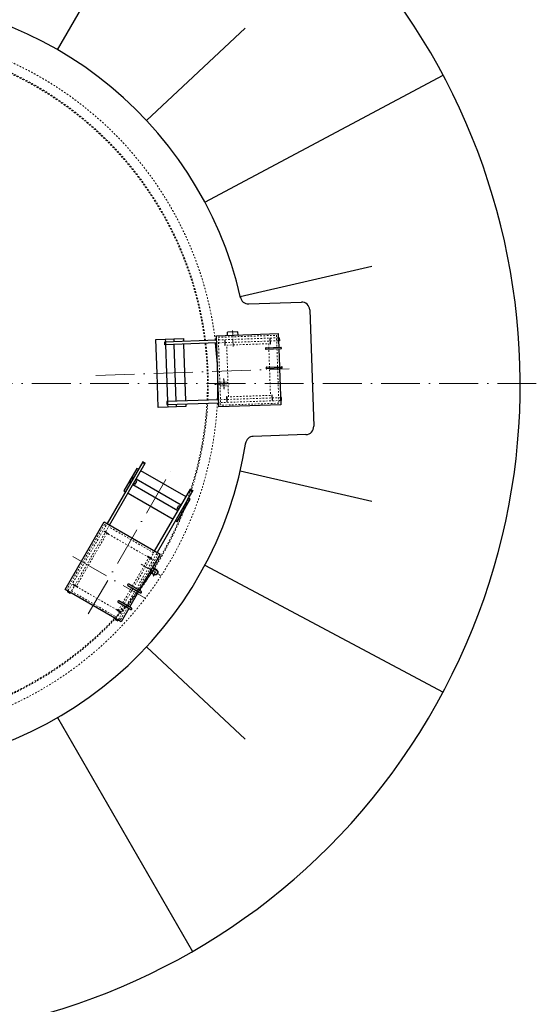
# Model space of a CAD drawing. Header units: millimetres. Extents: x -13331 to 209855, y -117294 to 47640.
# Tile 32 of 34: x 118839 to 134820, y -2940 to 27508. Entities that reach past the tile are written whole.
import ezdxf

# ---------------------------------------------------------------- set-up
doc = ezdxf.new("R2010")
doc.units = ezdxf.units.MM
for name, pattern in [('ACAD_ISO02W100', [15, 12, -3]), ('ACAD_ISO10W100', [18, 12, -3, 0, -3]), ('JIS_02_1.0', [2, 1, -1])]:
    doc.linetypes.add(name, pattern=pattern)
doc.layers.add('Beschriftung', color=7, linetype='Continuous', lineweight=9)
doc.layers.add('Kabeltrasse', color=7, linetype='Continuous', plot=False)

msp = doc.modelspace()

# ---------------------------------------------------------------- hatches: boundary and pattern name
at = {"layer": 'Beschriftung'}
for points in [[(123033.10182, 10333.72837), (123033.10182, 10347.32104, -0.1800703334), (122973.59879, 10358.37534, 0.1989123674)], [(123033.10182, 10333.72837, 0.4142135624), (123117.25182, 10417.87837), (123103.65916, 10417.87837, -0.316340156), (123033.10182, 10347.32104)], [(123103.65916, 10417.87837), (123117.25182, 10417.87837, 0.1989123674), (123092.60486, 10477.38141, -0.1800703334)]]:
    msp.add_hatch(color=256, dxfattribs=at).paths.add_polyline_path(points)

# ---------------------------------------------------------------- linework, layer by layer
for p, q in [((120009.13, 26580.20554), (124183.26801, 33810.02465)), ((122759.40454, 24394.91529), (125809.15912, 27244.90215)), ((124569.84484, 21862.44924), (131936.78003, 25789.53194)), ((125663.14544, 18947.69846), (129729.30381, 19890.98219)), ((125914.57632, 18720.18904), (127551.81042, 18775.71346)), ((127810.383, 18534.59062), (127936.02119, 14936.78365)), ((124926.58534, 17733.45951), (126835.42182, 17800.11755)), ((125003.36423, 15534.79969), (124926.58534, 17733.45951)), ((125589.6391, 17856.67481), (125265.93641, 17845.37087)), ((125269.42636, 17745.43178), (125265.93641, 17845.37087)), ((125593.12905, 17756.73573), (125589.6391, 17856.67481)), ((126835.42182, 17800.11755), (126850.28377, 17374.52697)), ((126839.95876, 17670.19674), (126869.94048, 17671.24373)), ((126860.12107, 17665.89778), (126840.13325, 17665.19979)), ((126842.92521, 17585.24852), (126840.13325, 17665.19979)), ((126859.94657, 17670.89473), (126863.08753, 17580.94956)), ((126869.94048, 17671.24373), (126873.08143, 17581.29855)), ((123327.1, 17547.52501), (124931.12228, 17603.5387)), ((123330.24095, 17457.57984), (123327.1, 17547.52501)), ((124934.26323, 17513.59353), (123330.24095, 17457.57984)), ((123337.09391, 17547.87401), (123340.23486, 17457.92883)), ((123337.2684, 17542.87705), (123357.25622, 17543.57504)), ((123360.04818, 17463.62378), (123340.06036, 17462.92579)), ((123354.28976, 17628.52326), (123604.13747, 17637.24814)), ((123357.08172, 17548.572), (123354.28976, 17628.52326)), ((123360.04818, 17463.62378), (123357.25622, 17543.57504)), ((123390.93423, 16579.16289), (123360.22268, 17458.62682)), ((123604.13747, 17637.24814), (123606.92943, 17557.29687)), ((123610.07038, 17467.3517), (123640.78194, 16587.88777)), ((125180.66858, 17592.24086), (125185.90351, 17442.33224)), ((125197.8962, 17442.75103), (125192.66127, 17592.65965)), ((126465.5183, 17361.09066), (126915.24418, 17376.79543)), ((126579.81574, 17641.10016), (126585.05066, 17491.19153)), ((126597.04335, 17491.61033), (126591.80843, 17641.51895)), ((126842.92521, 17585.24852), (126862.91303, 17585.94651)), ((126873.08143, 17581.29855), (126843.09971, 17580.25157)), ((126916.92982, 17328.52486), (126467.20395, 17312.82008)), ((126851.96942, 17326.25639), (126871.22347, 16774.89247)), ((126486.458, 16761.45616), (126936.18387, 16777.16094)), ((123421.64579, 15699.69897), (123390.93423, 16579.16289)), ((123640.78194, 16587.88777), (123671.4935, 15708.42384)), ((126937.86952, 16728.89036), (126488.14365, 16713.18559)), ((126872.90911, 16726.62189), (126912.20071, 15601.45773)), ((125241.7427, 15843.30691), (125246.97763, 15693.39829)), ((125258.97032, 15693.81708), (125253.73539, 15843.72571)), ((126640.88986, 15892.16621), (126646.12478, 15742.25759)), ((126658.11747, 15742.67638), (126652.88255, 15892.585)), ((124995.68634, 15754.66567), (123391.66407, 15698.65198)), ((123391.66407, 15698.65198), (123394.80502, 15608.70681)), ((123394.80502, 15608.70681), (124998.8273, 15664.7205)), ((123401.65798, 15699.00098), (123404.79893, 15609.0558)), ((123401.83247, 15694.00402), (123421.82029, 15694.70201)), ((123424.61225, 15614.75075), (123404.62443, 15614.05276)), ((123424.61225, 15614.75075), (123421.82029, 15694.70201)), ((123427.57871, 15529.80252), (123424.78675, 15609.75379)), ((123677.42641, 15538.5274), (123427.57871, 15529.80252)), ((123674.63445, 15618.47867), (123677.42641, 15538.5274)), ((126912.20071, 15601.45773), (125003.36423, 15534.79969)), ((126934.50455, 15822.3707), (126904.52282, 15821.32371)), ((126904.69732, 15816.32676), (126924.68514, 15817.02475)), ((126904.69732, 15816.32676), (126907.48928, 15736.37549)), ((126927.4771, 15737.07348), (126907.48928, 15736.37549)), ((126907.66378, 15731.37854), (126937.6455, 15732.42552)), ((126927.6516, 15732.07653), (126924.51064, 15822.0217)), ((126937.6455, 15732.42552), (126934.50455, 15822.3707)), ((127694.89836, 14678.21107), (126065.98271, 14622.83861)), ((122647.23694, 13839.17806), (121542.23694, 11925.26192)), ((121620.17922, 11880.26192), (122725.17922, 13794.17806)), ((122720.17922, 13785.51781), (122642.23694, 13830.51781)), ((122725.17922, 13794.17806), (122647.23694, 13839.17806)), ((125663.14544, 13558.00674), (129729.30381, 12614.72301)), ((122314.44847, 13373.13426), (122214.44847, 13199.92918)), ((122262.23694, 13172.3385), (122214.44847, 13199.92918)), ((122362.23694, 13345.54358), (122314.44847, 13373.13426)), ((123734.16599, 12322.51986), (122340.17922, 13127.3385)), ((123834.16599, 12495.72494), (122440.17922, 13300.54358)), ((123014.16599, 11075.44328), (124119.16599, 12989.35942)), ((124197.10828, 12944.35942), (123092.10828, 11030.44328)), ((124114.16599, 12980.69917), (124192.10828, 12935.69917)), ((124119.16599, 12989.35942), (124197.10828, 12944.35942)), ((123859.89674, 12249.92918), (123812.10828, 12277.51986)), ((123959.89674, 12423.13426), (123859.89674, 12249.92918)), ((123959.89674, 12423.13426), (123912.10828, 12450.72494)), ((121580.45483, 11601.81997), (121450.55102, 11676.81997)), ((121456.55102, 11687.21227), (121586.45483, 11612.21227)), ((122792.89039, 10901.81997), (122922.7942, 10826.81997)), ((122928.7942, 10837.21227), (122798.89039, 10912.21227)), ((122991.02682, 10345.00234), (122861.73551, 10421.06322)), ((123075.17682, 10490.75441), (122945.27301, 10565.75441)), ((124569.84484, 10643.25596), (131936.78003, 6716.17326)), ((122600.89479, 9829.27383), (122211.18336, 10054.27383)), ((120337.23694, 9838.14069), (120322.23694, 9812.15993)), ((120400.17922, 9767.15993), (120322.23694, 9812.15993)), ((120405.17922, 9775.82019), (120327.23694, 9820.82019)), ((120400.17922, 9767.15993), (120415.17922, 9793.14069)), ((120630.45483, 9956.3717), (120500.55102, 10031.3717)), ((120506.55102, 10041.76401), (120636.45483, 9966.76401)), ((122187.03336, 10012.44481), (122576.74479, 9787.44481)), ((121887.03336, 9492.82956), (122276.74479, 9267.82956)), ((122300.89479, 9309.65859), (121911.18336, 9534.65859)), ((121842.89039, 9256.3717), (121972.7942, 9181.3717)), ((121978.7942, 9191.76401), (121848.89039, 9266.76401)), ((121794.16599, 8962.3413), (121809.16599, 8988.32206)), ((121794.16599, 8962.3413), (121872.10828, 8917.3413)), ((121799.16599, 8971.00155), (121877.10828, 8926.00155)), ((121887.10828, 8943.32206), (121872.10828, 8917.3413)), ((122759.40454, 8110.78991), (125809.15912, 5260.80305)), ((120009.13, 5925.49966), (124183.26801, -1304.31945))]:
    msp.add_line(p, q)
at = {"linetype": 'JIS_02_1.0', "lineweight": 18, "ltscale": 50}
for p, q in [((126839.95876, 17670.19674), (124931.12228, 17603.5387)), ((124983.29681, 17685.40944), (126782.2003, 17748.22854)), ((125056.58575, 15586.6887), (124983.29681, 17685.40944)), ((126782.2003, 17748.22854), (126795.31728, 17372.60749)), ((126843.09971, 17580.25157), (124934.26323, 17513.59353)), ((125241.86939, 17444.28661), (126541.07747, 17489.65595)), ((125297.70859, 15845.26129), (125241.86939, 17444.28661)), ((126541.07747, 17489.65595), (126596.91666, 15890.63063)), ((126797.00292, 17324.33692), (126816.25697, 16772.973)), ((126817.94262, 16724.70242), (126855.48924, 15649.5078)), ((126596.91666, 15890.63063), (125297.70859, 15845.26129)), ((126904.52282, 15821.32371), (124995.68634, 15754.66567)), ((126907.66378, 15731.37854), (124998.8273, 15664.7205)), ((126855.48924, 15649.5078), (125056.58575, 15586.6887)), ((121464.44847, 11900.89107), (120314.44847, 9909.03265)), ((120337.23694, 9838.14069), (121542.23694, 11925.26192)), ((121620.17922, 11880.26192), (120415.17922, 9793.14069)), ((121512.23694, 11873.30039), (121464.44847, 11900.89107)), ((121537.65356, 11627.68599), (120587.65356, 9982.23773)), ((122836.69166, 10877.68599), (121537.65356, 11627.68599)), ((122984.16599, 11023.48176), (121590.17922, 11828.30039)), ((122449.18328, 9916.86452), (123092.10828, 11030.44328)), ((123014.16599, 11075.44328), (122889.66599, 10859.80296)), ((123109.89674, 10950.89107), (123062.10828, 10978.48176)), ((121959.89674, 8959.03265), (123109.89674, 10950.89107)), ((122323.76666, 9989.27383), (122836.69166, 10877.68599)), ((122883.66599, 10849.41065), (122371.24099, 9961.86452)), ((120314.44847, 9909.03265), (120362.23694, 9881.44196)), ((120440.17922, 9836.44196), (121834.16599, 9031.62333)), ((120587.65356, 9982.23773), (121886.69166, 9232.23773)), ((122023.76666, 9469.65859), (122299.61666, 9947.44481)), ((122347.09099, 9920.03549), (122071.24099, 9442.24927)), ((122149.18328, 9397.24927), (122425.03328, 9875.03549)), ((121933.66599, 9203.96238), (121809.16599, 8988.32206)), ((121886.69166, 9232.23773), (121999.61666, 9427.82956)), ((121887.10828, 8943.32206), (122125.03328, 9355.42025)), ((122047.09099, 9400.42025), (121939.66599, 9214.35469)), ((121912.10828, 8986.62333), (121959.89674, 8959.03265))]:
    msp.add_line(p, q, dxfattribs=at)
at = {"linetype": 'ACAD_ISO10W100', "lineweight": 18, "ltscale": 20}
msp.add_line((125443.49253, 17401.29697), (125426.04278, 17900.99238), dxfattribs=at)
at = {"linetype": 'ACAD_ISO10W100', "lineweight": 18, "ltscale": 100}
for p, q in [((121193.19665, 16502.41621), (127171.17606, 16711.17185)), ((134819.90602, 16252.8526), (93273.35398, 16252.8526)), ((120962.17261, 9130.92375), (123557.17261, 13625.5956)), ((120486.33958, 10906.75678), (122738.00563, 9606.75678))]:
    msp.add_line(p, q, dxfattribs=at)
at = {"linetype": 'ACAD_ISO10W100', "lineweight": 18, "ltscale": 5}
for p, q in [((125004.03429, 16235.24977), (125325.45092, 16246.47389)), ((122600.08912, 10667.87837), (123206.3069, 10317.87837)), ((122966.02682, 10301.70107), (123100.17682, 10534.05568))]:
    msp.add_line(p, q, dxfattribs=at)
at = {"linetype": 'JIS_02_1.0', "lineweight": 18, "ltscale": 25}
for p, q in [((125031.90658, 16293.40793), (125281.75428, 16302.1328)), ((125035.89559, 16179.17756), (125285.74329, 16187.90243))]:
    msp.add_line(p, q, dxfattribs=at)
for points in [[(123091.11699, 16568.69304), (123054.47252, 17618.05341), (123903.95472, 17647.71798), (123906.74668, 17567.76672)], [(123909.88763, 17477.82154), (123940.59919, 16598.35762)], [(123974.4517, 15628.94851), (123977.24366, 15548.99725), (123127.76146, 15519.33268), (123091.11699, 16568.69304)], [(123940.59919, 16598.35762), (123971.31075, 15718.89369)], [(122646.56706, 13828.01781), (122636.56706, 13810.6973), (122705.8491, 13770.6973), (122715.8491, 13788.01781)], [(122512.23694, 13605.3512), (122464.44847, 13632.94188), (122064.44847, 12940.12156), (122112.23694, 12912.53088)], [(123984.16599, 12755.53256), (122590.17922, 13560.3512)], [(122337.23694, 13302.24231), (122289.60554, 13329.74231), (122239.60554, 13243.13977), (122287.23694, 13215.63977)], [(122365.17922, 13170.63977), (122412.81062, 13143.13977), (122462.81062, 13229.74231), (122415.17922, 13257.24231)], [(122190.17922, 12867.53088), (123584.16599, 12062.71224)], [(124187.77815, 12938.19917), (124177.77815, 12920.87866), (124108.49612, 12960.87866), (124118.49612, 12978.19917)], [(123662.10828, 12017.71224), (123709.89674, 11990.12156), (124109.89674, 12682.94188), (124062.10828, 12710.53256)], [(123759.16599, 12365.82113), (123711.5346, 12393.32113), (123761.5346, 12479.92367), (123809.16599, 12452.42367)], [(123887.10828, 12407.42367), (123934.73968, 12379.92367), (123884.73968, 12293.32113), (123837.10828, 12320.82113)], [(122216.12301, 9302.82956), (121978.19801, 8890.73138), (120246.1472, 9890.73138), (121451.1472, 11977.8526), (123183.19801, 10977.8526), (122540.27301, 9864.27383)], [(120331.56706, 9818.32019), (120341.56706, 9835.64069), (120410.8491, 9795.64069), (120400.8491, 9778.32019)], [(122516.12301, 9822.44481), (122240.27301, 9344.65859)], [(121872.77815, 8928.50155), (121882.77815, 8945.82206), (121813.49612, 8985.82206), (121803.49612, 8968.50155)]]:
    msp.add_lwpolyline(points)
msp.add_lwpolyline([(125169.30634, 16083.77541), (125159.31244, 16083.42641), (125148.34352, 16397.53495), (125158.33743, 16397.88395)], close=True, dxfattribs=at)
msp.add_circle((123033.10182, 10417.87837), 84.15)
for centre, radius, start, end in [((114046.63, 16252.8526), 20273.27602, 241.752500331, 237.880493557), ((114046.63, 16252.8526), 11925, 12.835113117, 172.524308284), ((125914.1699, 18970.18871), 250, 189.952139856, 272), ((127560.53529, 18525.86575), 250, 2, 92), ((114046.63, 16252.8526), 10925, 357.379865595, 6.620134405), ((125186.66493, 17592.45026), 6, 2, 182), ((125191.89985, 17442.54163), 6, 182, 2), ((126466.36113, 17336.95537), 24.15, 92, 272), ((126585.81208, 17641.30955), 6, 2, 182), ((126591.04701, 17491.40093), 6, 182, 2), ((126916.087, 17352.66014), 24.15, 272, 92), ((126487.30082, 16737.32087), 24.15, 92, 272), ((126937.0267, 16753.02565), 24.15, 272, 92), ((125247.73905, 15843.51631), 6, 2, 182), ((126646.8862, 15892.37561), 6, 2, 182), ((125252.97397, 15693.60769), 6, 182, 2), ((126652.12113, 15742.46698), 6, 182, 2), ((127686.17348, 14928.05877), 250, 272, 2), ((126074.70759, 14372.99091), 250, 92, 174.047860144), ((114046.63, 16252.8526), 11925, 188.665944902, 351.218331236), ((121453.55102, 11682.01612), 6, 60, 240), ((121583.45483, 11607.01612), 6, 240, 60), ((122795.89039, 10907.01612), 6, 60, 240), ((122925.7942, 10832.01612), 6, 240, 60), ((122199.10836, 10033.35932), 24.15, 60, 240), ((120503.55102, 10036.56785), 6, 60, 240), ((120633.45483, 9961.56785), 6, 240, 60), ((122588.81979, 9808.35932), 24.15, 240, 60), ((121899.10836, 9513.74408), 24.15, 60, 240), ((121845.89039, 9261.56785), 6, 60, 240), ((121975.7942, 9186.56785), 6, 240, 60), ((122288.81979, 9288.74408), 24.15, 240, 60)]:
    msp.add_arc(centre, radius, start, end)
at = {"linetype": 'JIS_02_1.0', "lineweight": 18, "ltscale": 50}
for centre, radius, start, end in [((114046.63, 16252.8526), 10925, 7.093838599, 171.835565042), ((114046.63, 16252.8526), 10625, 7.238061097, 145.600755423), ((114046.63, 16252.8526), 10600, 7.25044967, 145.590359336), ((114046.63, 16252.8526), 10600, 357.237888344, 6.762111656), ((114046.63, 16252.8526), 10625, 357.249119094, 6.750880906), ((114046.63, 16252.8526), 10925, 243.253316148, 356.906161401), ((114046.63, 16252.8526), 10625, 244.047774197, 356.761938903), ((114046.63, 16252.8526), 10600, 244.057336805, 356.74955033), ((110317.72077, 18394.19235), 14909, 325.090862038, 327.565486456), ((110317.72077, 18394.19235), 14919, 325.094160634, 327.566805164), ((110317.72077, 18394.19235), 14919, 324.487357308, 324.907958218), ((110317.72077, 18394.19235), 14909, 324.901027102, 324.904533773)]:
    msp.add_arc(centre, radius, start, end, dxfattribs=at)
at = {"linetype": 'Continuous'}
for start, end in [(4.535236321, 5.29187837), (358.70812163, 359.464763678)]:
    msp.add_arc((109664.30123, 16099.81831), 15325, start, end, dxfattribs=at)
at = {"linetype": 'ACAD_ISO02W100', "lineweight": 18, "ltscale": 7}
msp.add_arc((110317.72077, 18394.19235), 14919, 324.487357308, 324.907958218, dxfattribs=at)
at = {"linetype": 'ACAD_ISO02W100', "lineweight": 18, "ltscale": 10}
for centre, start, end in [((110317.72077, 18394.19235), 324.901027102, 324.904533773), ((110217.72077, 18220.98726), 321.489116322, 321.514340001)]:
    msp.add_arc(centre, 14909, start, end, dxfattribs=at)
at = {"layer": 'Beschriftung'}
msp.add_arc((123018.19987, 10432.78033), 86.74883, 239.05998296, 30.940017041, dxfattribs=at)
at = {"layer": 'Kabeltrasse', "linetype": 'ACAD_ISO10W100', "lineweight": 18, "ltscale": 2}
msp.add_line((125004.03429, 16235.24977), (124865.78652, 16230.42205), dxfattribs=at)

doc.saveas('drawing.dxf')
